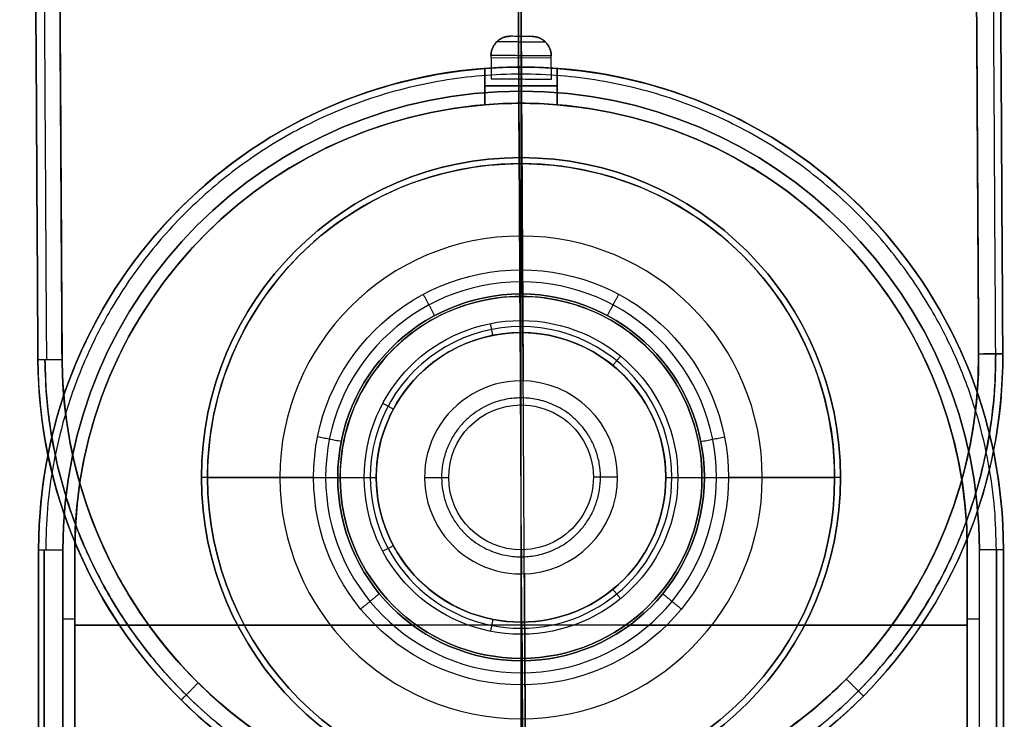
# Model space of a CAD drawing. Header units: millimetres. Extents: x -130 to 129, y 0 to 422.
# Tile 2 of 256: x -21 to 20, y 18 to 47. Entities that reach past the tile are written whole.
import ezdxf

# ---------------------------------------------------------------- set-up
doc = ezdxf.new("R2010")
doc.units = ezdxf.units.MM
doc.layers.add('Capa 01', color=7, linetype='Continuous')
doc.layers.add('NEGRO', color=7, linetype='Continuous', true_color=0x363535)

# ---------------------------------------------------------------- blocks, each defined once
blk = doc.blocks.new('DOME 29912')
at = {"layer": 'NEGRO'}
for p, q in [((-1.245, 45.382, 42.102), (1.254, 45.397, 42.102)), ((-1.245, 45.382, 57.898), (1.254, 45.397, 57.898)), ((0.01, 44.507, 42.102), (0.004, 45.472, 42.102)), ((0.01, 44.507, 57.898), (0.004, 45.472, 57.898))]:
    blk.add_line(p, q, dxfattribs=at)
at = {"layer": 'NEGRO', "extrusion": (0, 0, -1)}
for centre, radius, start, end in [((0, 25, -99), 20, 360, 180), ((0, 25, -50), 20, 0, 85.6988), ((0, 25, -42), 20, 85.6988, 94.3012), ((0, 25, -50), 20, 94.3012, 180), ((0, 25, -100), 19, 360, 180), ((0, 25, -100), 18.5, 0, 90), ((0, 25, -100), 18.5, 0, 90), ((0, 25, -98.5), 18.5, 360, 90), ((0, 25, -3), 18.5, 0, 90), ((0, 25, -50), 18.5, 0, 85.3493), ((0, 25, -42), 18.5, 85.3493, 94.6507), ((0, 25, -100), 18.5, 90, 180), ((0, 25, -100), 18.5, 90, 180), ((0, 25, -98.5), 18.5, 90, 180), ((0, 25, -3), 18.5, 90, 180), ((0, 25, -50), 18.5, 94.6507, 180), ((0, 28, -100), 13.25, 270, 90), ((0, 28, -100.25), 13, 0.0004, 180.0004), ((0, 28, -100), 13.25, 90, 270), ((0, 28, -101), 13, 0.0004, 180.0004), ((0, 28, -99.5), 8.6, 270, 90), ((0, 28, -99.5), 8.6, 90, 270), ((0, 28, -97), 7.6, 270, 90), ((0, 28, -97), 7.6, 90, 270), ((0, 28, -99.5), 7.5, 0.0004, 180.0004), ((0, 28, -101), 6.5, 0.0004, 180.0004), ((0, 28, -101), 6, 269.6669, 89.6669), ((0, 28, -98.75), 6, 0.0004, 180.0004), ((0, 28, -101), 6, 89.6669, 269.6669), ((0.029, 33, -111), 19, 179.6669, 359.6669), ((0.029, 33, -110), 20, 179.6669, 269.6669), ((0.029, 33, -102), 20, 269.6669, 359.6669), ((0.029, 33, -110), 20, 269.6669, 359.6669), ((0, 28, -101), 3, 269.6669, 89.6669), ((0, 28, -101), 3, 89.6669, 269.6669), ((0, 28, -101), 13, 180.0004, 0.0004), ((0, 28, -100.25), 13, 180.0004, 0.0004), ((0, 28, -99.5), 7.5, 180.0004, 0.0004), ((0, 28, -101), 6.5, 180.0004, 0.0004), ((0, 28, -98.75), 6, 180.0004, 0.0004)]:
    blk.add_arc(centre, radius, start, end, dxfattribs=at)
at = {"layer": 'NEGRO'}
for centre, radius, start, end in [((0, 25, 1), 20, 0, 180), ((0, 25, 58), 20, 85.6988, 94.3012), ((0, 25), 19, 0, 180), ((0, 25), 18.5, 90, 180), ((0, 25, 97), 18.5, 90, 180), ((0, 25), 18.5, 90, 180), ((0, 25, 1.5), 18.5, 90, 180), ((0, 25, 58), 18.5, 85.3493, 94.6507), ((0, 25), 18.5, 0, 90), ((0, 25, 97), 18.5, 0, 90), ((0, 25), 18.5, 0, 90), ((0, 25, 1.5), 18.5, 360, 90), ((0, 28, 99.5), 13.25, 90, 270), ((0, 28, 99.75), 13.25, 90, 270), ((0, 28, 99.5), 13.25, 270, 90), ((0, 28, 99.75), 13.25, 270, 90), ((0, 28, 99.5), 13, 359.9996, 179.9996), ((0, 28, 97), 10, 90, 270), ((0, 28, 97), 10, 270, 90), ((0, 28, 99), 8.1, 90, 270), ((0, 28, 99), 8.1, 270, 90), ((0, 28, 98.5), 7.6, 90, 270), ((0, 28, 97), 7.6, 90, 270), ((0, 28, 97.75), 7.6, 90, 270), ((0, 28, 97), 7.6, 270, 90), ((0, 28, 98.5), 7.6, 270, 90), ((0, 28, 97.75), 7.6, 270, 90), ((0, 28, 97), 7.5, 359.9996, 179.9996), ((0, 28, 98.25), 7.5, 359.9996, 179.9996), ((0, 28, 100.75), 6.25, 359.9996, 179.9996), ((0, 28, 97), 6, 359.9996, 179.9996), ((0, 28, 100.5), 6, 359.9996, 179.9996), ((-0.029, 33, 101), 19, 270.3331, 0.3331), ((-0.029, 33, 102), 20, 270.3331, 0.3331), ((-0.029, 33, 106), 20, 270.3331, 0.3331), ((-0.029, 33, 106), 20, 180.3331, 270.3331), ((-0.029, 33, 101), 19, 180.3331, 270.3331), ((0, 28, 102), 4, 90.3331, 270.3331), ((0, 28, 102), 4, 270.3331, 90.3331), ((0, 28, 99.5), 13, 179.9996, 359.9996), ((0, 28, 97), 7.5, 179.9996, 359.9996), ((0, 28, 98.25), 7.5, 179.9996, 359.9996), ((0, 28, 100.75), 6.25, 179.9996, 359.9996), ((0, 28, 100.5), 6, 179.9996, 359.9996), ((0, 28, 97), 6, 179.9996, 359.9996)]:
    blk.add_arc(centre, radius, start, end, dxfattribs=at)
at = {"layer": 'NEGRO', "extrusion": (-0.005814, 0.999983, 0)}
blk.add_arc((-19.163, 110, 33), 1, 90, 180, dxfattribs=at)
at = {"layer": 'NEGRO', "extrusion": (-0.005814, 0.999983, -1.42106e-14)}
blk.add_arc((-19.163, 102, 33), 1, 180, 270, dxfattribs=at)
at = {"layer": 'NEGRO', "extrusion": (0.005814, -0.999983, -2.84212e-14)}
blk.add_arc((-18.837, 102, -33), 1, 180, 270, dxfattribs=at)
at = {"layer": 'NEGRO', "extrusion": (-0.005814, 0.999983, 5.68425e-14)}
blk.add_arc((18.837, 110, 33), 1, 360, 90, dxfattribs=at)
at = {"layer": 'NEGRO', "extrusion": (0.999983, 0.005814, 7.11845e-33)}
blk.add_arc((32, 101, 0.163), 1, 90, 180, dxfattribs=at)
at = {"layer": 'NEGRO', "extrusion": (0, -1, 0)}
for centre, start, end in [((-19, 1, -25), 180, 270), ((19, 99, -25), 0, 90)]:
    blk.add_arc(centre, 1, start, end, dxfattribs=at)
at = {"layer": 'NEGRO', "extrusion": (0, 1, 0)}
for centre, start, end in [((19, 99, 25), 360, 90), ((-19, 1, 25), 180, 270)]:
    blk.add_arc(centre, 1, start, end, dxfattribs=at)
at = {"layer": 'NEGRO', "extrusion": (0.999983, 0.005814, 1.52653e-16)}
blk.add_arc((24, 101, 0.163), 1, 0, 90, dxfattribs=at)
at = {"layer": 'NEGRO'}
for points in [[(-20.029, 32.884, 102), (-20.785, 162.881, 102)], [(-20.785, 162.881, 110), (-20.029, 32.884, 110)], [(-20.785, 162.881, 106), (-20.029, 32.884, 106)], [(-19.663, 32.886, 101.227), (-20.419, 162.884, 101.227)], [(-19.663, 32.886, 110.773), (-20.419, 162.884, 110.773)], [(-19.785, 162.887, 101), (-19.029, 32.889, 101)], [(-19.029, 32.889, 111), (-19.785, 162.887, 111)], [(18.971, 33.11, 101), (18.215, 163.108, 101)], [(18.215, 163.108, 111), (18.971, 33.11, 111)], [(19.678, 33.115, 101.293), (18.922, 163.112, 101.293)], [(19.678, 33.115, 110.707), (18.922, 163.112, 110.707)], [(19.215, 163.114, 102), (19.971, 33.116, 102)], [(19.971, 33.116, 110), (19.215, 163.114, 110)], [(19.215, 163.114, 106), (19.971, 33.116, 106)], [(-0.736, 154.598, 101), (-0.035, 34, 101)], [(0.081, 14, 111), (-0.68, 144.898, 111)], [(-19.025, 32.889, 110), (-19.668, 142.888, 110)], [(-19.668, 142.888, 102), (-19.025, 32.889, 102)], [(-19.668, 142.888, 110), (-19.029, 32.889, 110)], [(-19.029, 32.889, 102), (-19.668, 142.888, 102)], [(-19.668, 142.888, 106), (-19.029, 32.889, 106)], [(0.195, 14.007, 110), (-0.555, 142.999, 110)], [(-0.555, 142.999, 102), (0.091, 31.999, 102)], [(18.331, 143.109, 102), (18.971, 33.11, 102)], [(18.971, 33.11, 110), (18.331, 143.109, 110)], [(18.331, 143.109, 106), (18.971, 33.11, 106)], [(-0.438, 46.276, 57.098), (-0.438, 46.276, 42.902)], [(0.461, 46.268, 42.902), (-0.438, 46.276, 42.902)], [(0.461, 46.268, 57.098), (-0.438, 46.276, 57.098)], [(0.461, 46.268, 50), (-0.438, 46.276, 50)], [(-0.001, 46.272, 42.902), (-0.001, 46.272, 57.098)], [(0.461, 46.268, 57.098), (0.461, 46.268, 42.902)], [(-1.01, 46.043, 57.668), (-1.01, 46.043, 42.332)], [(1.024, 46.028, 42.337), (-1.006, 46.048, 42.337)], [(1.024, 46.028, 57.663), (-1.006, 46.048, 57.663)], [(1.02, 46.032, 57.659), (1.02, 46.032, 42.341)], [(1.253, 45.46, 42.102), (-1.246, 45.484, 42.102)], [(1.253, 45.46, 57.898), (-1.246, 45.484, 57.898)], [(-1.246, 45.471, 57.898), (-1.24, 44.52, 57.898)], [(-1.246, 45.471, 42.102), (-1.24, 44.52, 42.102)], [(-1.246, 45.471, 57.898), (-1.246, 45.471, 42.102)], [(-1.246, 45.471, 50), (-1.24, 44.52, 50)], [(-1.245, 45.402, 42.102), (-1.245, 45.402, 57.898)], [(1.253, 45.46, 42.102), (1.253, 45.473, 42.103)], [(1.253, 45.473, 57.897), (1.253, 45.46, 57.898)], [(1.253, 45.473, 57.897), (1.253, 45.473, 42.103)], [(1.259, 44.495, 50), (1.253, 45.473, 50)], [(1.259, 44.495, 57.898), (1.253, 45.46, 57.898)], [(1.259, 44.495, 42.102), (1.253, 45.46, 42.102)], [(1.254, 45.377, 42.102), (1.254, 45.377, 57.898)], [(-1.5, 43.439, 42), (-1.5, 44.944, 42)], [(-1.5, 43.439, 58), (-1.5, 44.944, 58)], [(-1.5, 44.944, 58), (-1.5, 44.944, 42)], [(-1.5, 44.944, 50), (-1.5, 43.439, 50)], [(0, 45, 42), (0, 43.5, 42)], [(0, 45, 58), (0, 43.5, 58)], [(1.5, 43.439, 42), (1.5, 44.944, 42)], [(1.5, 44.944, 42), (1.5, 44.944, 58)], [(1.5, 44.944, 58), (1.5, 43.439, 58)], [(1.5, 43.439, 50), (1.5, 44.944, 50)], [(-1.24, 44.52, 42.102), (1.259, 44.495, 42.102)], [(-1.24, 44.52, 57.898), (1.259, 44.495, 57.898)], [(-1.24, 44.52, 42.102), (-1.24, 44.52, 57.898)], [(-1.24, 44.52, 50), (1.259, 44.495, 50)], [(0.01, 44.507, 42.102), (0.01, 44.507, 57.898)], [(1.259, 44.495, 42.102), (1.259, 44.495, 57.898)], [(3.902, 44.616, 99), (3.902, 44.616, 1)], [(-1.5, 44.22, 42), (1.5, 44.22, 42)], [(1.5, 44.22, 58), (-1.5, 44.22, 58)], [(-1.5, 44.191, 42), (-1.5, 44.191, 58)], [(1.5, 44.191, 42), (1.5, 44.191, 58)], [(0, 43.5, 100), (0, 44, 100)], [(0, 43.5), (0, 44)], [(-1.5, 43.439, 58), (-1.5, 43.439, 42)], [(0, 43.5, 100), (0, 43.5, 97)], [(0, 41.25, 100), (0, 43.5, 100)], [(0, 35.6, 97), (0, 43.5, 97)], [(0, 43.5), (0, 43.5, 3)], [(0, 0), (0, 43.5)], [(0, 0, 3), (0, 43.5, 3)], [(1.5, 43.439, 42), (1.5, 43.439, 58)], [(3.609, 43.145, 100), (3.609, 43.145)], [(0, 41.25, 99.5), (0, 41.25, 100)], [(0, 36.6, 99.5), (0, 41.25, 99.5)], [(0, 34.5, 101), (0, 41, 101)], [(0, 35.5, 99.5), (0, 41, 99.5)], [(-12.688, 40.46, 99), (-12.688, 40.46, 1)], [(2.536, 40.75, 101), (2.536, 40.75, 99.5)], [(-11.736, 39.301, 100), (-11.736, 39.301)], [(-8.247, 38.049, 101), (-8.247, 38.049, 99.5)], [(0, 38, 97), (0, 35.6, 97)], [(-14.301, 36.736, 100), (-14.301, 36.736, 97)], [(-14.301, 36.736), (-14.301, 36.736, 3)], [(-10.242, 36.406, 99.5), (-10.242, 36.406, 100)], [(0, 36.6, 99.5), (0, 35.6, 98.5)], [(10.242, 36.406, 99.5), (10.242, 36.406, 100)], [(14.301, 36.736, 100), (14.301, 36.736, 97)], [(14.301, 36.736), (14.301, 36.736, 3)], [(-3.583, 34.703, 98.5), (-4.054, 35.585, 99.5)], [(0, 35.6, 97), (0, 35.6, 98.5)], [(3.583, 34.703, 98.5), (4.054, 35.585, 99.5)], [(-1.463, 35.356, 97), (-1.463, 35.356, 99.5)], [(0, 34, 97), (0, 35.5, 97)], [(-1.171, 33.885, 100.5), (-1.268, 34.375, 101)], [(17.638, 34.428, 99), (17.638, 34.428, 1)], [(1.171, 33.885, 100.5), (1.171, 33.885, 97)], [(11.465, 34.128, 101), (11.465, 34.128, 99.5)], [(4.758, 33.798, 97), (4.758, 33.798, 99.5)], [(16.316, 33.721, 100), (16.316, 33.721)], [(18.971, 33.11, 102), (18.971, 33.11, 110)], [(19.971, 33.116, 102), (19.971, 33.116, 110)], [(-20.029, 32.884, 110), (-20.029, 32.884, 102)], [(-19.029, 32.889, 110), (-19.029, 32.889, 102)], [(-19.025, 32.889, 110), (-19.025, 32.889, 102)], [(-5.875, 32.821, 97), (-5.875, 32.821, 98.5)], [(3.806, 32.638, 100.5), (4.124, 33.025, 101)], [(5.875, 32.821, 97), (5.875, 32.821, 98.5)], [(-3.806, 32.638, 100.5), (-3.806, 32.638, 97)], [(-6.614, 31.536, 97), (-6.614, 31.536, 99.5)], [(-5.292, 30.828, 100.5), (-5.732, 31.064, 101)], [(5.292, 30.828, 100.5), (5.292, 30.828, 97)], [(-7.454, 29.483, 98.5), (-8.435, 29.678, 99.5)], [(7.454, 29.483, 98.5), (8.435, 29.678, 99.5)], [(-18.577, 28.88, 110), (-18.577, 28.88, 102)], [(-8.6, 28, 99.5), (-13.25, 28, 99.5)], [(-13, 28, 99.5), (-13, 28, 101)], [(-13, 28, 101), (-6.5, 28, 101)], [(-13, 28, 99.5), (-7.5, 28, 99.5)], [(-10, 28, 97), (-7.6, 28, 97)], [(-7.5, 28, 97), (-7.5, 28, 99.5)], [(-7.5, 28, 97), (-6, 28, 97)], [(-6.5, 28, 101), (-6, 28, 100.5)], [(-6, 28, 100.5), (-6, 28, 97)], [(6, 28, 97), (6, 28, 100.5)], [(6, 28, 100.5), (6.5, 28, 101)], [(6, 28, 97), (7.5, 28, 97)], [(6.5, 28, 101), (13, 28, 101)], [(7.5, 28, 99.5), (7.5, 28, 97)], [(7.5, 28, 99.5), (13, 28, 99.5)], [(7.6, 28, 97), (10, 28, 97)], [(13.25, 28, 99.5), (8.6, 28, 99.5)], [(13, 28, 101), (13, 28, 99.5)], [(-7.454, 26.517, 97), (-7.454, 26.517, 98.5)], [(7.454, 26.517, 97), (7.454, 26.517, 98.5)], [(17.766, 26.341, 110), (17.766, 26.341, 102)], [(-12.995, 25.415, 99.5), (-12.995, 25.415, 100)], [(12.995, 25.415, 99.5), (12.995, 25.415, 100)], [(-20, 25, 1), (-20, 25, 99)], [(-20, 0, 99), (-20, 25, 99)], [(-20, 25, 1), (-20, 0, 1)], [(-20, 0, 50), (-20, 25, 50)], [(-19.773, 25, 0.366), (-19.773, 0, 0.366)], [(-19.773, 0, 99.634), (-19.773, 25, 99.634)], [(-19, 25), (-19, 0)], [(-19, 0, 100), (-19, 25, 100)], [(-18.5, 0, 100), (-18.5, 25, 100)], [(-18.5, 25), (-18.5, 0)], [(-18.5, 25), (-18.5, 25, 3)], [(-18.5, 25, 3), (-18.5, 25, 97)], [(-18.5, 25, 97), (-18.5, 25, 100)], [(-18.5, 0, 50), (-18.5, 25, 50)], [(-18.5, 0, 97), (-18.5, 25, 97)], [(-18.5, 25, 97), (-18.5, 25, 100)], [(-18.5, 0, 100), (-18.5, 25, 100)], [(-18.5, 0, 98.5), (-18.5, 25, 98.5)], [(-18.5, 25, 3), (-18.5, 0, 3)], [(-18.5, 25), (-18.5, 0)], [(-18.5, 25), (-18.5, 25, 3)], [(-18.5, 25, 1.5), (-18.5, 0, 1.5)], [(-5.292, 25.172, 100.5), (-5.733, 24.936, 101)], [(5.292, 25.172, 100.5), (5.292, 25.172, 97)], [(18.5, 0, 100), (18.5, 25, 100)], [(18.5, 25), (18.5, 0)], [(18.5, 25, 100), (18.5, 25, 97)], [(18.5, 25, 97), (18.5, 25, 3)], [(18.5, 25, 3), (18.5, 25)], [(18.5, 0, 50), (18.5, 25, 50)], [(18.5, 25, 97), (18.5, 0, 97)], [(18.5, 25, 100), (18.5, 0, 100)], [(18.5, 25, 100), (18.5, 25, 97)], [(18.5, 25, 98.5), (18.5, 0, 98.5)], [(18.5, 0, 3), (18.5, 25, 3)], [(18.5, 25, 3), (18.5, 25)], [(18.5, 0), (18.5, 25)], [(18.5, 0, 1.5), (18.5, 25, 1.5)], [(19, 0), (19, 25)], [(19, 0, 100), (19, 25, 100)], [(19.707, 0, 0.293), (19.707, 25, 0.293)], [(19.707, 25, 99.707), (19.707, 0, 99.707)], [(20, 0, 99), (20, 25, 99)], [(20, 25, 99), (20, 25, 1)], [(20, 25, 1), (20, 0, 1)], [(20, 0, 50), (20, 25, 50)], [(-6.614, 24.465, 97), (-6.614, 24.465, 99.5)], [(0.137, 24.002, 102), (0.195, 14.007, 102)], [(-3.806, 23.362, 100.5), (-3.806, 23.362, 97)], [(3.806, 23.362, 100.5), (4.124, 22.975, 101)], [(-16.301, 23.19, 110), (-16.301, 23.19, 102)], [(-5.875, 23.179, 98.5), (-6.648, 22.544, 99.5)], [(5.875, 23.179, 98.5), (6.648, 22.544, 99.5)], [(-19, 22.132, 100), (-18.5, 22.132, 100)], [(-19, 22.132), (-18.5, 22.132)], [(-1.171, 22.115, 100.5), (-1.268, 21.625, 101)], [(1.171, 22.115, 100.5), (1.171, 22.115, 97)], [(4.758, 22.202, 97), (4.758, 22.202, 99.5)], [(18.5, 22.132, 100), (19, 22.132, 100)], [(18.5, 22.132), (19, 22.132)], [(-18.5, 21.881, 100), (-11.752, 21.881, 100)], [(-18.5, 21.881, 97), (-4.507, 21.881, 97)], [(18.5, 21.881), (-18.5, 21.881)], [(18.5, 21.881, 3), (-18.5, 21.881, 3)], [(0, 20.5, 97), (0, 22, 97)], [(0.035, 22, 101), (0.081, 14, 101)], [(4.507, 21.881, 97), (18.5, 21.881, 97)], [(11.465, 21.872, 101), (11.465, 21.872, 99.5)], [(11.752, 21.881, 100), (18.5, 21.881, 100)], [(-3.583, 21.297, 97), (-3.583, 21.297, 98.5)], [(0, 15, 101), (0, 21.5, 101)], [(3.583, 21.297, 97), (3.583, 21.297, 98.5)], [(-1.463, 20.644, 97), (-1.463, 20.644, 99.5)], [(0, 15, 99.5), (0, 20.5, 99.5)], [(-15.415, 20.222, 102), (-15.415, 20.222, 110)], [(0, 20.4, 98.5), (0, 20.4, 97)], [(0, 20.4, 98.5), (0, 19.4, 99.5)], [(0, 0, 97), (0, 20.4, 97)], [(0, 20.4, 97), (0, 18, 97)], [(15.505, 20.402, 102), (15.505, 20.402, 110)], [(0, 14.75, 99.5), (0, 19.4, 99.5)], [(13.316, 19.476, 110), (13.316, 19.476, 102)]]:
    blk.add_open_spline(points, degree=1, dxfattribs=at)
for points, knots in [([(-0.438, 46.276, 42.902), (-0.481, 46.277, 42.859), (-0.569, 46.271, 42.771), (-0.701, 46.239, 42.64), (-0.83, 46.183, 42.511), (-0.951, 46.103, 42.391), (-1.056, 46.001, 42.287), (-1.14, 45.882, 42.204), (-1.201, 45.752, 42.144), (-1.237, 45.618, 42.11), (-1.245, 45.528, 42.102), (-1.246, 45.484, 42.102)], [0, 0, 0, 0, 0.182855, 0.373129, 0.565578, 0.754426, 0.934421, 1.101916, 1.255556, 1.396208, 1.526142, 1.526142, 1.526142, 1.526142]), ([(-1.246, 45.484, 57.898), (-1.245, 45.528, 57.898), (-1.237, 45.618, 57.89), (-1.201, 45.752, 57.856), (-1.14, 45.882, 57.796), (-1.056, 46.001, 57.713), (-0.951, 46.103, 57.609), (-0.83, 46.183, 57.489), (-0.701, 46.239, 57.36), (-0.569, 46.271, 57.229), (-0.481, 46.277, 57.141), (-0.438, 46.276, 57.098)], [-1.526142, -1.526142, -1.526142, -1.526142, -1.396208, -1.255556, -1.101916, -0.934421, -0.754426, -0.565578, -0.373129, -0.182855, 0, 0, 0, 0]), ([(1.253, 45.473, 42.103), (1.253, 45.516, 42.103), (1.245, 45.605, 42.112), (1.21, 45.738, 42.148), (1.151, 45.867, 42.208), (1.069, 45.985, 42.292), (0.966, 46.087, 42.395), (0.848, 46.168, 42.514), (0.721, 46.226, 42.642), (0.591, 46.259, 42.772), (0.504, 46.267, 42.86), (0.461, 46.268, 42.902)], [-1.513255, -1.513255, -1.513255, -1.513255, -1.38428, -1.244562, -1.091964, -0.925748, -0.747323, -0.560279, -0.369724, -0.181265, 0, 0, 0, 0]), ([(0.461, 46.268, 57.098), (0.504, 46.267, 57.14), (0.591, 46.259, 57.228), (0.721, 46.226, 57.358), (0.848, 46.168, 57.486), (0.966, 46.087, 57.605), (1.069, 45.985, 57.708), (1.151, 45.867, 57.792), (1.21, 45.738, 57.852), (1.245, 45.605, 57.888), (1.253, 45.516, 57.897), (1.253, 45.473, 57.897)], [0, 0, 0, 0, 0.181265, 0.369724, 0.560279, 0.747323, 0.925748, 1.091964, 1.244562, 1.38428, 1.513255, 1.513255, 1.513255, 1.513255]), ([(-19.025, 32.889, 102), (-19.021, 32.498, 102), (-19.007, 32.112, 102), (-18.956, 31.351, 102), (-18.913, 30.895, 102), (-18.799, 30.033, 102), (-18.728, 29.607, 102), (-18.599, 28.976, 102), (-18.552, 28.764, 102), (-18.44, 28.298, 102), (-18.258, 27.603, 102), (-18.037, 26.921, 102), (-17.791, 26.248, 102), (-17.709, 26.035, 102), (-17.51, 25.549, 102), (-17.196, 24.826, 102), (-16.778, 24.007, 102), (-16.448, 23.438, 102), (-16.314, 23.211, 102), (-16.252, 23.109, 102), (-16.023, 22.74, 102), (-15.865, 22.498, 102), (-15.05, 21.308, 102), (-14.33, 20.432, 102), (-12.59, 18.692, 102), (-11.616, 17.882, 102), (-8.283, 15.685, 102), (-5.616, 14.597, 102), (0.238, 13.779, 102), (3.366, 14.059, 102), (7.656, 15.56, 102), (9.008, 16.228, 102), (11.521, 17.846, 102), (12.629, 18.757, 102), (14.636, 20.834, 102), (15.455, 21.912, 102), (16.861, 24.201, 102), (17.391, 25.312, 102), (18.257, 27.687, 102), (18.528, 28.759, 102), (18.763, 30.173, 102), (18.805, 30.474, 102), (18.868, 31.004, 102), (18.894, 31.27, 102), (18.956, 32.068, 102), (18.974, 32.606, 102), (18.971, 33.11, 102)], [0, 0, 0, 0, 0.03125, 0.03125, 0.0625, 0.0625, 0.09375, 0.09375, 0.109375, 0.109375, 0.125, 0.15625, 0.15625, 0.171875, 0.171875, 0.1875, 0.21875, 0.226563, 0.226563, 0.234375, 0.234375, 0.25, 0.25, 0.3125, 0.3125, 0.375, 0.375, 0.5, 0.5, 0.625, 0.625, 0.6875, 0.6875, 0.75, 0.75, 0.8125, 0.8125, 0.875, 0.875, 0.9375, 0.9375, 0.953125, 0.953125, 0.96875, 0.96875, 1, 1, 1, 1]), ([(-19.025, 32.889, 102), (-19.013, 31.651, 102), (-18.892, 30.298, 102), (-18.173, 27.061, 102), (-17.462, 25.117, 102), (-15.138, 21.262, 102), (-13.515, 19.353, 102), (-9.236, 16.167, 102), (-6.577, 14.912, 102), (-0.67, 13.774, 102), (2.543, 13.918, 102), (8.516, 15.745, 102), (11.224, 17.411, 102), (15.408, 21.54, 102), (16.876, 23.963, 102), (18.655, 28.718, 102), (18.983, 31.021, 102), (18.971, 33.11, 102)], [0.0270628, 0.0270628, 0.0270628, 0.0270628, 0.12292, 0.12292, 0.24584, 0.24584, 0.3687601, 0.3687601, 0.4916801, 0.4916801, 0.6146001, 0.6146001, 0.7375201, 0.7375201, 0.8604402, 0.8604402, 0.9833602, 0.9833602, 0.9833602, 0.9833602]), ([(18.971, 33.11, 110), (18.983, 31.021, 110), (18.655, 28.718, 110), (16.876, 23.963, 110), (15.408, 21.54, 110), (11.224, 17.411, 110), (8.516, 15.745, 110), (2.543, 13.918, 110), (-0.67, 13.774, 110), (-6.577, 14.912, 110), (-9.236, 16.167, 110), (-13.515, 19.353, 110), (-15.139, 21.262, 110), (-17.463, 25.117, 110), (-18.173, 27.061, 110), (-18.892, 30.298, 110), (-19.013, 31.651, 110), (-19.025, 32.889, 110)], [-0.9833602, -0.9833602, -0.9833602, -0.9833602, -0.8604402, -0.8604402, -0.7375201, -0.7375201, -0.6146001, -0.6146001, -0.4916801, -0.4916801, -0.3687601, -0.3687601, -0.24584, -0.24584, -0.12292, -0.12292, -0.0270628, -0.0270628, -0.0270628, -0.0270628]), ([(-19.025, 32.889, 106), (-19.013, 31.651, 106), (-18.892, 30.298, 106), (-18.173, 27.061, 106), (-17.463, 25.117, 106), (-15.139, 21.262, 106), (-13.515, 19.353, 106), (-9.236, 16.167, 106), (-6.577, 14.912, 106), (-0.67, 13.774, 106), (2.543, 13.918, 106), (8.516, 15.745, 106), (11.224, 17.411, 106), (15.408, 21.54, 106), (16.876, 23.963, 106), (18.655, 28.718, 106), (18.983, 31.021, 106), (18.971, 33.11, 106)], [0.0270628, 0.0270628, 0.0270628, 0.0270628, 0.12292, 0.12292, 0.24584, 0.24584, 0.3687601, 0.3687601, 0.4916801, 0.4916801, 0.6146001, 0.6146001, 0.7375201, 0.7375201, 0.8604402, 0.8604402, 0.9833602, 0.9833602, 0.9833602, 0.9833602])]:
    blk.add_open_spline(points, degree=3, knots=knots, dxfattribs=at)
for points, weights, degree in [([(-0.438, 46.276, 50), (-1.251, 46.285, 50), (-1.246, 45.471, 50)], [1, 0.701356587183, 1], 2), ([(0.012, 46.272, 42.902), (0.012, 46.272, 42.102), (0.004, 45.472, 42.102)], [1, 0.707106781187, 1], 2), ([(0.012, 46.272, 57.098), (0.012, 46.272, 57.898), (0.004, 45.472, 57.898)], [1, 0.707106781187, 1], 2), ([(1.253, 45.473, 50), (1.248, 46.26, 50), (0.461, 46.268, 50)], [1, 0.712810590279, 1], 2), ([(-1.246, 45.484, 42.102), (-1.246, 45.478, 42.102), (-1.246, 45.471, 42.102)], [0.993312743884, 0.996618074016, 1], 2), ([(-1.246, 45.484, 57.898), (-1.246, 45.478, 57.898), (-1.246, 45.471, 57.898)], [0.993312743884, 0.996618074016, 1], 2), ([(0, 45, 1), (0, 45, 0.414), (0, 44.586), (0, 44)], [0.478289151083, 0.384897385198, 0.384897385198, 0.478289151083], 3), ([(0, 44, 100), (0, 44.586, 100), (0, 45, 99.586), (0, 45, 99)], [0.478289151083, 0.384897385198, 0.384897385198, 0.478289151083], 3), ([(19.707, 25, 0.293), (19.707, 64.414, 0.293), (-19.707, 64.414, 0.293), (-19.707, 25, 0.293)], [0.816490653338, 0.272163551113, 0.272163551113, 0.816490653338], 3), ([(19.707, 25, 99.707), (19.707, 64.414, 99.707), (-19.707, 64.414, 99.707), (-19.707, 25, 99.707)], [0.816490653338, 0.272163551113, 0.272163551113, 0.816490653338], 3), ([(19.678, 33.115, 110.707), (19.907, -6.299, 110.707), (-19.507, -6.528, 110.707), (-19.736, 32.885, 110.707)], [0.816490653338, 0.272163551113, 0.272163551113, 0.816490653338], 3), ([(0.086, 13.293, 101.293), (11.629, 13.36, 101.293), (19.745, 21.571, 101.293), (19.678, 33.115, 101.293)], [0.816490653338, 0.65706093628, 0.65706093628, 0.816490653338], 3), ([(-19.736, 32.885, 101.293), (-19.669, 21.341, 101.293), (-11.458, 13.226, 101.293), (0.086, 13.293, 101.293)], [0.816490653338, 0.65706093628, 0.65706093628, 0.816490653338], 3), ([(-0.019, 31.293, 101.707), (-6.605, 31.255, 101.707), (-6.567, 24.669, 101.707), (0.019, 24.707, 101.707)], [0.816490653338, 0.272163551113, 0.272163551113, 0.816490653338], 3), ([(0.019, 24.707, 101.707), (6.605, 24.745, 101.707), (6.567, 31.331, 101.707), (-0.019, 31.293, 101.707)], [0.816490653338, 0.272163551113, 0.272163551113, 0.816490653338], 3), ([(-3, 27.983, 101), (-3, 27.983, 101.586), (-3.414, 27.98, 102), (-4, 27.977, 102)], [0.478289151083, 0.384897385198, 0.384897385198, 0.478289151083], 3), ([(3, 28.017, 101), (3, 28.017, 101.586), (3.414, 28.02, 102), (4, 28.023, 102)], [0.478289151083, 0.384897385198, 0.384897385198, 0.478289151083], 3), ([(14.195, 18.94, 102), (14.195, 18.94, 101.414), (13.9, 19.231, 101), (13.484, 19.643, 101)], [0.816490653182, 0.657060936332, 0.657060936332, 0.816490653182], 3), ([(-14.089, 18.776, 102), (-14.089, 18.776, 101.414), (-13.798, 19.07, 101), (-13.386, 19.487, 101)], [0.816490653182, 0.657060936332, 0.657060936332, 0.816490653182], 3)]:
    blk.add_rational_spline(points, weights, degree=degree, dxfattribs=at)

msp = doc.modelspace()

# ---------------------------------------------------------------- block references
at = {"layer": 'Capa 01'}
msp.add_blockref('DOME 29912', (0, 0, -50), dxfattribs=at)

doc.saveas('drawing.dxf')
